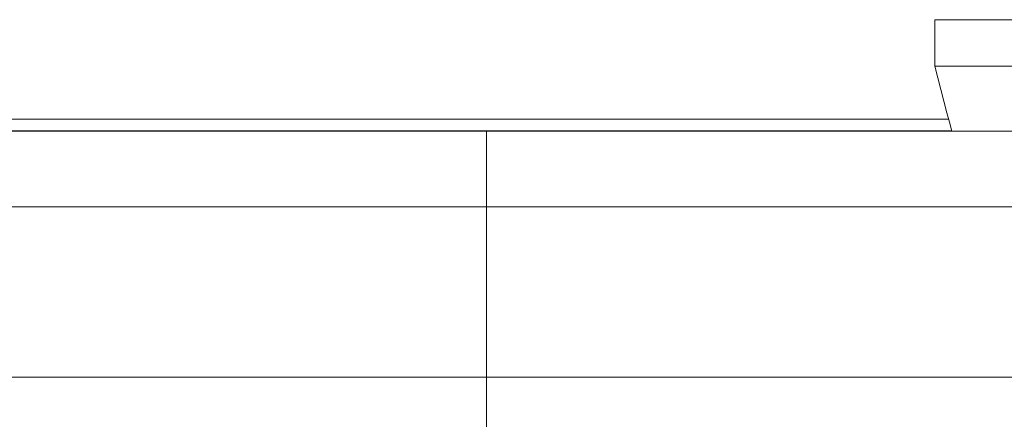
# Model space of a CAD drawing. Header units: millimetres. Extents: x 52659 to 1698020, y -10054 to 104697.
# Tile 113 of 256: x 185513 to 190598, y 15640 to 17704. Entities that reach past the tile are written whole.
import ezdxf

# ---------------------------------------------------------------- set-up
doc = ezdxf.new("R2010")
doc.units = ezdxf.units.MM
doc.header["$MEASUREMENT"] = 0
for name, color, linetype in [('08-01 2D Dessin général.2D', 7, 'Continuous'), ('A-ROOF-____-OTLN.Modèle IFC', 7, 'Continuous'), ('M-EQPM-____-OTLN.Modèle IFC', 7, 'Continuous')]:
    doc.layers.add(name, color=color, linetype=linetype)

# ---------------------------------------------------------------- blocks, each defined once
blk = doc.blocks.new('Élément de coupe_79_1', base_point=(131932.7, 5158.1))
at = {"layer": 'M-EQPM-____-OTLN.Modèle IFC', "color": 7, "linetype": 'Continuous', "lineweight": 18}
for p, q in [((190239.5, 17704.3), (190245.6, 17704.3)), ((190239.5, 17704.3), (190239.5, 17464.3)), ((190245.6, 17704.3), (190263.8, 17704.3)), ((190263.8, 17704.3), (190293.7, 17704.3)), ((190293.7, 17704.3), (190334.7, 17704.3)), ((190334.7, 17704.3), (190386, 17704.3)), ((190386, 17704.3), (190446.6, 17704.3)), ((190446.6, 17704.3), (190515.1, 17704.3)), ((190515.1, 17704.3), (190590.2, 17704.3)), ((190590.2, 17704.3), (190670.4, 17704.3)), ((190239.5, 17464.3), (190245.6, 17464.3)), ((190301.6, 17223.7), (190239.5, 17464.3)), ((190245.6, 17464.3), (190263.8, 17464.3)), ((190263.8, 17464.3), (190293.7, 17464.3)), ((190293.7, 17464.3), (190334.7, 17464.3)), ((190386, 17464.3), (190334.7, 17464.3)), ((190446.6, 17464.3), (190386, 17464.3)), ((190515.1, 17464.3), (190446.6, 17464.3)), ((190590.2, 17464.3), (190515.1, 17464.3)), ((190670.4, 17464.3), (190590.2, 17464.3)), ((190314.3, 17174.3), (190301.6, 17223.7)), ((190326.3, 17127.8), (190314.3, 17174.3))]:
    blk.add_line(p, q, dxfattribs=at)
blk = doc.blocks.new('Élément de coupe_80_1', base_point=(131932.7, 5158.1))
at = {"layer": 'A-ROOF-____-OTLN.Modèle IFC', "color": 7, "linetype": 'Continuous', "lineweight": 18}
for p, q in [((220913.8, 17127.8), (135182.7, 17127.8)), ((220913.8, 16738.1), (135182.7, 16738.1)), ((135182.7, 15858.1), (220913.8, 15858.1))]:
    blk.add_line(p, q, dxfattribs=at)
blk = doc.blocks.new('Élément de coupe_81_1', base_point=(131932.7, 5158.1))
at = {"layer": 'A-ROOF-____-OTLN.Modèle IFC', "color": 7, "linetype": 'Continuous', "lineweight": 18}
for p, q in [((190310.2, 17190.3), (179368.5, 17190.3)), ((190325.7, 17130.3), (179352.9, 17130.3))]:
    blk.add_line(p, q, dxfattribs=at)

msp = doc.modelspace()

# ---------------------------------------------------------------- linework, layer by layer
at = {"layer": '08-01 2D Dessin général.2D', "color": 7, "linetype": 'Continuous', "lineweight": 9}
msp.add_line((187922.668, 14818.072), (187922.668, 17130.253), dxfattribs=at)

# ---------------------------------------------------------------- block references
at = {"layer": 'A-ROOF-____-OTLN.Modèle IFC', "lineweight": 0}
for name in ['Élément de coupe_81_1', 'Élément de coupe_80_1']:
    msp.add_blockref(name, (131932.668, 5158.072), dxfattribs=at)
at = {"layer": 'M-EQPM-____-OTLN.Modèle IFC', "lineweight": 0}
msp.add_blockref('Élément de coupe_79_1', (131932.668, 5158.072), dxfattribs=at)

doc.saveas('drawing.dxf')
